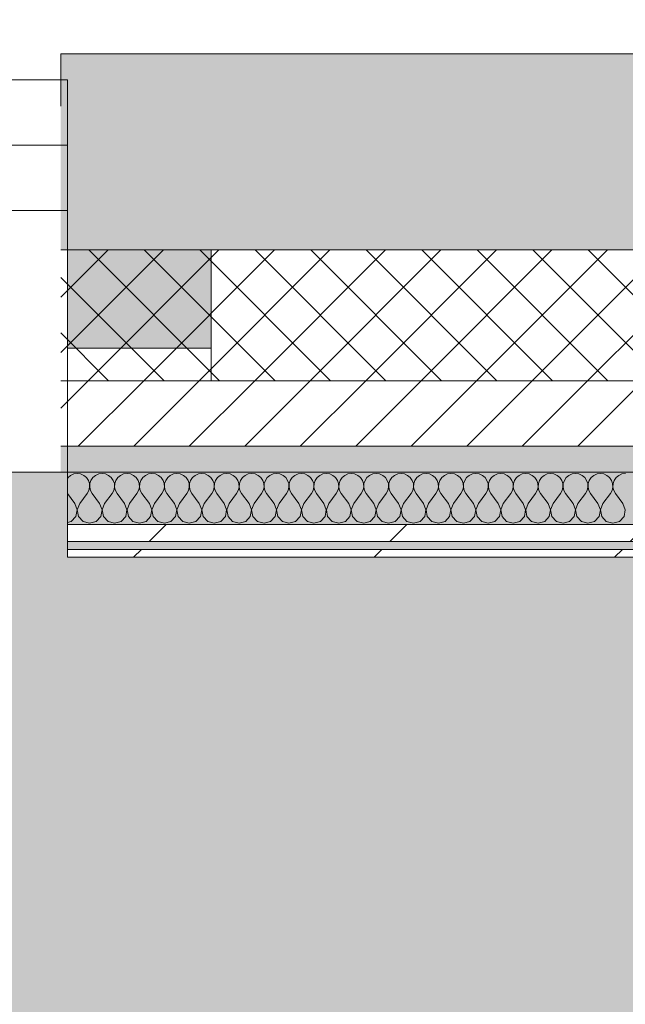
# Model space of a CAD drawing. Header units: millimetres. Extents: x -30280 to 19093, y -19247 to 4746.
# Tile 184 of 198: x -5873 to -5410, y -12746 to -11993. Entities that reach past the tile are written whole.
import ezdxf

# ---------------------------------------------------------------- set-up
doc = ezdxf.new("R2010")
doc.units = ezdxf.units.MM
doc.header["$MEASUREMENT"] = 0
doc.linetypes.add('Wipeout_Contour', pattern=[1000, 0, -1000])
for name, color, linetype in [('12_FAÇ_Façana', 7, 'Continuous'), ('Nuevo_08_E_Envans secs', 7, 'Continuous'), ('Nuevo_14_PAV_Soft Light Grey 0554', 7, 'Continuous'), ('Ventanas Archicad', 7, 'Continuous')]:
    doc.layers.add(name, color=color, linetype=linetype)
for name, color, linetype, lineweight in [('12_FAÇ_Façana_Pluma_Nº__1', 7, 'Continuous', 5), ('12_FAÇ_Façana_Pluma_Nº__2', 8, 'Continuous', 5), ('12_FAÇ_Façana_Pluma_Nº__7', 7, 'Continuous', 5), ('Nuevo_08_E_Envans secs_Pluma_Nº__1', 7, 'Continuous', 5), ('Ventanas Archicad_Pluma_Nº__1', 7, 'Continuous', 5), ('Ventanas Archicad_Pluma_Nº__7', 7, 'Continuous', 5)]:
    doc.layers.add(name, color=color, linetype=linetype, lineweight=lineweight)
for name, color, linetype, lineweight, true_color in [('12_FAÇ_Façana_Pluma_Nº__102', 7, 'Continuous', 5, 0xcccccc), ('12_FAÇ_Façana_Pluma_Nº__174', 7, 'Continuous', 13, 0xe4ad2c), ('12_FAÇ_Façana_Pluma_Nº__176', 7, 'Continuous', 15, 0x93a0c6), ('Nuevo_08_E_Envans secs_Pluma_Nº__102', 7, 'Continuous', 5, 0xcccccc), ('Nuevo_08_E_Envans secs_Pluma_Nº__171', 171, 'Continuous', 13, 0xaaaaff), ('Nuevo_08_E_Envans secs_Pluma_Nº__177', 7, 'Continuous', 15, 0xf7e046), ('Nuevo_14_PAV_Soft Light Grey 0554_Pluma_Nº__245', 7, 'Continuous', 13, 0xe8e8e8)]:
    doc.layers.add(name, color=color, linetype=linetype, lineweight=lineweight, true_color=true_color)
pattern_1 = [(45, (0, 0), (-183.848, 183.848), [195, -65]), (45, (7e-14, 183.85), (-183.8478, 183.8478), [195, -65])]

# ---------------------------------------------------------------- blocks, each defined once
blk = doc.blocks.new('Forjado_1_1', base_point=(-28067.13, -1194.16))
at = {"layer": 'Nuevo_14_PAV_Soft Light Grey 0554_Pluma_Nº__245', "linetype": 'Continuous', "lineweight": 0, "true_color": 0xe8e8e8}
blk.add_hatch(color=254, dxfattribs=at).paths.add_polyline_path([(-28067.13, -1194.16), (-1631.11, -1193.63), (-1631.11, -6938.97), (-1556.11, -6938.97), (-1556.11, -7503.98), (-1616.26, -7503.98), (-1616.05, -11935.98), (-1564.89, -11935.98), (-1564.89, -12491.98), (-2024.11, -12491.98), (-2024.11, -12338.98), (-6997.39, -12338.98), (-6997.39, -12547.56), (-7503.39, -12547.56), (-7503.39, -12391.98), (-10667.85, -12391.98), (-10669.08, -13665), (-1552.89, -13674.56), (-1558.57, -16962.11), (375.41, -16966.17), (375.89, -16735.98), (1079.4, -16735.98), (1078.81, -17114.59), (2622.83, -17116.98), (2622.91, -17065.79), (5778.89, -17070.66), (5778.89, -16738.98), (6378.89, -16738.98), (6378.89, -12488.98), (5778.89, -12488.98), (5779.74, -11938.87), (5998.89, -11938.86), (5998.89, -7488.98), (5778.89, -7488.98), (5778.89, -6938.98), (5998.89, -6938.98), (5998.89, -1708.98), (5758.89, -1708.98), (5758.89, 1700.85), (-28050.85, 1700.85)])
at = {"layer": 'Nuevo_14_PAV_Soft Light Grey 0554_Pluma_Nº__245', "color": 254, "linetype": 'Continuous', "lineweight": 13, "true_color": 0xe8e8e8, "flags": 128}
blk.add_lwpolyline([(1079.4, -16735.98), (375.89, -16735.98), (375.41, -16966.17), (-1558.57, -16962.11), (-1552.89, -13674.56), (-10669.08, -13665), (-10667.85, -12391.98), (-7503.39, -12391.98), (-7503.39, -12547.56), (-6997.39, -12547.56), (-6997.39, -12338.98), (-2024.11, -12338.98), (-2024.11, -12491.98), (-1564.89, -12491.98), (-1564.89, -11935.98), (-1616.05, -11935.98), (-1616.26, -7503.98)], dxfattribs=at)
blk = doc.blocks.new('Muro_21_1', base_point=(-3301.11, -12338.98))
at = {"layer": '12_FAÇ_Façana_Pluma_Nº__102', "linetype": 'Continuous', "lineweight": 0, "true_color": 0xe5e5e5}
blk.add_hatch(color=254, dxfattribs=at).paths.add_polyline_path([(-5841.11, -12018.98), (-5841.11, -12168.98), (-3748.89, -12168.98), (-3748.89, -12018.98)])
at = {"layer": '12_FAÇ_Façana_Pluma_Nº__174', "linetype": 'Continuous', "lineweight": 13, "true_color": 0xe4ad2c}
h = blk.add_hatch(dxfattribs=at)
h.set_pattern_fill('SATE_Aislamiento_0001', color=42, style=0, pattern_type=2)
h.set_pattern_definition([(45, (0, 0), (-21.213203, 21.213203), []), (135, (0, 0), (21.213203, 21.213203), [])])
h.paths.add_polyline_path([(-5841.11, -12268.98), (-3748.89, -12268.98), (-3748.89, -12168.98), (-5841.11, -12168.98)])
at = {"layer": '12_FAÇ_Façana_Pluma_Nº__176', "linetype": 'Continuous', "lineweight": 0, "true_color": 0x495063}
blk.add_hatch(color=251, dxfattribs=at).paths.add_polyline_path([(-5841.11, -12338.98), (-3748.89, -12338.98), (-3748.89, -12318.98), (-5841.11, -12318.98)])
at = {"layer": '12_FAÇ_Façana_Pluma_Nº__2', "linetype": 'Continuous', "lineweight": 5}
h = blk.add_hatch(dxfattribs=at)
h.set_pattern_fill('Ceramic_0001', color=8, style=0, pattern_type=2)
h.set_pattern_definition([(45, (0, 0), (-21.213203, 21.213203), [])])
h.paths.add_polyline_path([(-5841.11, -12318.98), (-3748.89, -12318.98), (-3748.89, -12268.98), (-5841.11, -12268.98)])
at = {"layer": '12_FAÇ_Façana_Pluma_Nº__7', "color": 7, "linetype": 'Continuous', "lineweight": 5}
for p, q in [((-5841.11, -12168.98), (-3748.89, -12168.98)), ((-5841.11, -12268.98), (-3748.89, -12268.98)), ((-5841.11, -12318.98), (-3748.89, -12318.98))]:
    blk.add_line(p, q, dxfattribs=at)
at = {"layer": '12_FAÇ_Façana_Pluma_Nº__7', "color": 7, "linetype": 'Continuous', "lineweight": 5, "flags": 128}
for points in [[(-3748.89, -12018.98), (-5841.11, -12018.98)], [(-5841.11, -12018.98), (-5841.11, -12058.98)], [(-5841.11, -12338.98), (-3748.89, -12338.98)]]:
    blk.add_lwpolyline(points, dxfattribs=at)
blk = doc.blocks.new('Ventana Vertical Multi-Faja 27')
at = {"layer": 'Ventanas Archicad_Pluma_Nº__1', "color": 7, "linetype": 'Continuous', "lineweight": 5}
for p, q in [((-600, 50), (600, 50)), ((550, 0), (600, 0)), ((600, -50), (550, -50)), ((600, -180), (600, -155)), ((-600, -250), (600, -250))]:
    blk.add_line(p, q, dxfattribs=at)
at = {"layer": 'Ventanas Archicad_Pluma_Nº__7', "color": 7, "linetype": 'Continuous', "lineweight": 5}
for p, q in [((600, 50), (600, 30)), ((600, 30), (600, 0)), ((600, 30), (600, 0)), ((600, 0), (600, -50)), ((600, 0), (600, -50)), ((600, 0), (600, -50)), ((600, 0), (600, -50)), ((600, -50), (600, -80)), ((600, -50), (600, -80)), ((600, -80), (600, -155)), ((600, -80), (600, -155)), ((600, -180), (600, -230)), ((600, -230), (600, -250))]:
    blk.add_line(p, q, dxfattribs=at)
blk = doc.blocks.new('Muro_23_1', base_point=(-5841.11, -12338.98))
at = {"layer": '12_FAÇ_Façana', "linetype": 'Continuous', "lineweight": 0, "true_color": 0x000000}
h = blk.add_hatch(dxfattribs=at)
h.set_pattern_fill('Yeso_0001', color=18, style=0, pattern_type=2)
h.set_pattern_definition([(0, (0, 0), (0, 75), [0, -75])])
h.paths.add_polyline_path([(-5836.11, -12268.98), (-5726.11, -12268.98), (-5726.11, -12243.98), (-5836.11, -12243.98)])
at = {"layer": '12_FAÇ_Façana_Pluma_Nº__102', "linetype": 'Continuous', "lineweight": 0, "true_color": 0xe5e5e5}
blk.add_hatch(color=254, dxfattribs=at).paths.add_polyline_path([(-5726.11, -12168.98), (-5836.11, -12058.98), (-5836.11, -12243.98), (-5726.11, -12243.98)])
at = {"layer": '12_FAÇ_Façana_Pluma_Nº__1', "color": 7, "linetype": 'Continuous', "lineweight": 5}
for p, q in [((-5836.11, -12268.98), (-5836.11, -12243.98)), ((-5836.11, -12243.98), (-5726.11, -12243.98)), ((-5726.11, -12243.98), (-5726.11, -12268.98)), ((-5726.11, -12268.98), (-5836.11, -12268.98))]:
    blk.add_line(p, q, dxfattribs=at)
at = {"layer": '12_FAÇ_Façana_Pluma_Nº__7', "color": 7, "linetype": 'Continuous', "lineweight": 5}
for p, q in [((-5836.11, -12038.98), (-5836.11, -12058.98)), ((-5836.11, -12058.98), (-5836.11, -12088.98)), ((-5836.11, -12058.98), (-5836.11, -12088.98)), ((-5836.11, -12088.98), (-5836.11, -12138.98)), ((-5836.11, -12088.98), (-5836.11, -12138.98)), ((-5836.11, -12138.98), (-5836.11, -12168.98)), ((-5836.11, -12138.98), (-5836.11, -12168.98)), ((-5836.11, -12168.98), (-5836.11, -12243.98)), ((-5836.11, -12168.98), (-5836.11, -12243.98)), ((-5726.11, -12168.98), (-5726.11, -12243.98)), ((-5836.11, -12268.98), (-5836.11, -12318.98)), ((-5836.11, -12318.98), (-5836.11, -12338.98))]:
    blk.add_line(p, q, dxfattribs=at)
at = {"layer": 'Ventanas Archicad', "color": 253, "linetype": 'Continuous', "lineweight": 5, "true_color": 0xa4a4a6, "zscale": 1000}
blk.add_blockref('Ventana Vertical Multi-Faja 27', (-6436.11, -12088.98), dxfattribs=at)
blk = doc.blocks.new('*X480')
at = {"layer": 'Nuevo_08_E_Envans secs_Pluma_Nº__102', "color": 254, "linetype": 'Continuous', "lineweight": 5, "true_color": 0xcccccc}
for p, q in [((-5835.6, -12343.03), (-5836.11, -12343.77)), ((-5833.58, -12341.35), (-5835.6, -12343.03)), ((-5831.17, -12340.29), (-5833.58, -12341.35)), ((-5828.57, -12339.93), (-5831.17, -12340.29)), ((-5825.97, -12340.29), (-5828.57, -12339.93)), ((-5823.56, -12341.35), (-5825.97, -12340.29)), ((-5821.54, -12343.03), (-5823.56, -12341.35)), ((-5820.05, -12345.19), (-5821.54, -12343.03)), ((-5816.55, -12343.03), (-5818.04, -12345.19)), ((-5814.53, -12341.35), (-5816.55, -12343.03)), ((-5812.13, -12340.29), (-5814.53, -12341.35)), ((-5809.52, -12339.93), (-5812.13, -12340.29)), ((-5806.92, -12340.29), (-5809.52, -12339.93)), ((-5804.52, -12341.35), (-5806.92, -12340.29)), ((-5802.49, -12343.03), (-5804.52, -12341.35)), ((-5801.01, -12345.19), (-5802.49, -12343.03)), ((-5797.51, -12343.03), (-5798.99, -12345.19)), ((-5795.48, -12341.35), (-5797.51, -12343.03)), ((-5793.08, -12340.29), (-5795.48, -12341.35)), ((-5790.48, -12339.93), (-5793.08, -12340.29)), ((-5787.87, -12340.29), (-5790.48, -12339.93)), ((-5785.47, -12341.35), (-5787.87, -12340.29)), ((-5783.45, -12343.03), (-5785.47, -12341.35)), ((-5781.96, -12345.19), (-5783.45, -12343.03)), ((-5778.46, -12343.03), (-5779.95, -12345.19)), ((-5776.44, -12341.35), (-5778.46, -12343.03)), ((-5774.03, -12340.29), (-5776.44, -12341.35)), ((-5771.43, -12339.93), (-5774.03, -12340.29)), ((-5768.83, -12340.29), (-5771.43, -12339.93)), ((-5766.42, -12341.35), (-5768.83, -12340.29)), ((-5764.4, -12343.03), (-5766.42, -12341.35)), ((-5762.91, -12345.19), (-5764.4, -12343.03)), ((-5759.41, -12343.03), (-5760.9, -12345.19)), ((-5757.39, -12341.35), (-5759.41, -12343.03)), ((-5754.98, -12340.29), (-5757.39, -12341.35)), ((-5752.38, -12339.93), (-5754.98, -12340.29)), ((-5749.78, -12340.29), (-5752.38, -12339.93)), ((-5747.37, -12341.35), (-5749.78, -12340.29)), ((-5745.35, -12343.03), (-5747.37, -12341.35)), ((-5743.86, -12345.19), (-5745.35, -12343.03)), ((-5740.36, -12343.03), (-5741.85, -12345.19)), ((-5738.34, -12341.35), (-5740.36, -12343.03)), ((-5735.94, -12340.29), (-5738.34, -12341.35)), ((-5733.33, -12339.93), (-5735.94, -12340.29)), ((-5730.73, -12340.29), (-5733.33, -12339.93)), ((-5728.33, -12341.35), (-5730.73, -12340.29)), ((-5726.3, -12343.03), (-5728.33, -12341.35)), ((-5724.81, -12345.19), (-5726.3, -12343.03)), ((-5721.32, -12343.03), (-5722.8, -12345.19)), ((-5719.29, -12341.35), (-5721.32, -12343.03)), ((-5716.89, -12340.29), (-5719.29, -12341.35)), ((-5714.29, -12339.93), (-5716.89, -12340.29)), ((-5711.68, -12340.29), (-5714.29, -12339.93)), ((-5709.28, -12341.35), (-5711.68, -12340.29)), ((-5707.26, -12343.03), (-5709.28, -12341.35)), ((-5705.77, -12345.19), (-5707.26, -12343.03)), ((-5702.27, -12343.03), (-5703.76, -12345.19)), ((-5700.25, -12341.35), (-5702.27, -12343.03)), ((-5697.84, -12340.29), (-5700.25, -12341.35)), ((-5695.24, -12339.93), (-5697.84, -12340.29)), ((-5692.64, -12340.29), (-5695.24, -12339.93)), ((-5690.23, -12341.35), (-5692.64, -12340.29)), ((-5688.21, -12343.03), (-5690.23, -12341.35)), ((-5686.72, -12345.19), (-5688.21, -12343.03)), ((-5683.22, -12343.03), (-5684.71, -12345.19)), ((-5681.2, -12341.35), (-5683.22, -12343.03)), ((-5678.79, -12340.29), (-5681.2, -12341.35)), ((-5676.19, -12339.93), (-5678.79, -12340.29)), ((-5673.59, -12340.29), (-5676.19, -12339.93)), ((-5671.18, -12341.35), (-5673.59, -12340.29)), ((-5669.16, -12343.03), (-5671.18, -12341.35)), ((-5667.67, -12345.19), (-5669.16, -12343.03)), ((-5664.17, -12343.03), (-5665.66, -12345.19)), ((-5662.15, -12341.35), (-5664.17, -12343.03)), ((-5659.75, -12340.29), (-5662.15, -12341.35)), ((-5657.14, -12339.93), (-5659.75, -12340.29)), ((-5654.54, -12340.29), (-5657.14, -12339.93)), ((-5652.14, -12341.35), (-5654.54, -12340.29)), ((-5650.11, -12343.03), (-5652.14, -12341.35)), ((-5648.62, -12345.19), (-5650.11, -12343.03)), ((-5645.13, -12343.03), (-5646.61, -12345.19)), ((-5643.1, -12341.35), (-5645.13, -12343.03)), ((-5640.7, -12340.29), (-5643.1, -12341.35)), ((-5638.1, -12339.93), (-5640.7, -12340.29)), ((-5635.49, -12340.29), (-5638.1, -12339.93)), ((-5633.09, -12341.35), (-5635.49, -12340.29)), ((-5631.06, -12343.03), (-5633.09, -12341.35)), ((-5629.58, -12345.19), (-5631.06, -12343.03)), ((-5626.08, -12343.03), (-5627.57, -12345.19)), ((-5624.05, -12341.35), (-5626.08, -12343.03)), ((-5621.65, -12340.29), (-5624.05, -12341.35)), ((-5619.05, -12339.93), (-5621.65, -12340.29)), ((-5616.45, -12340.29), (-5619.05, -12339.93)), ((-5614.04, -12341.35), (-5616.45, -12340.29)), ((-5612.02, -12343.03), (-5614.04, -12341.35)), ((-5610.53, -12345.19), (-5612.02, -12343.03)), ((-5607.03, -12343.03), (-5608.52, -12345.19)), ((-5605.01, -12341.35), (-5607.03, -12343.03)), ((-5602.6, -12340.29), (-5605.01, -12341.35)), ((-5600, -12339.93), (-5602.6, -12340.29)), ((-5597.4, -12340.29), (-5600, -12339.93)), ((-5594.99, -12341.35), (-5597.4, -12340.29)), ((-5592.97, -12343.03), (-5594.99, -12341.35)), ((-5591.48, -12345.19), (-5592.97, -12343.03)), ((-5587.98, -12343.03), (-5589.47, -12345.19)), ((-5585.96, -12341.35), (-5587.98, -12343.03)), ((-5583.55, -12340.29), (-5585.96, -12341.35)), ((-5580.95, -12339.93), (-5583.55, -12340.29)), ((-5578.35, -12340.29), (-5580.95, -12339.93)), ((-5575.95, -12341.35), (-5578.35, -12340.29)), ((-5573.92, -12343.03), (-5575.95, -12341.35)), ((-5572.43, -12345.19), (-5573.92, -12343.03)), ((-5568.94, -12343.03), (-5570.42, -12345.19)), ((-5566.91, -12341.35), (-5568.94, -12343.03)), ((-5564.51, -12340.29), (-5566.91, -12341.35)), ((-5561.9, -12339.93), (-5564.51, -12340.29)), ((-5559.3, -12340.29), (-5561.9, -12339.93)), ((-5556.9, -12341.35), (-5559.3, -12340.29)), ((-5554.87, -12343.03), (-5556.9, -12341.35)), ((-5553.39, -12345.19), (-5554.87, -12343.03)), ((-5549.89, -12343.03), (-5551.38, -12345.19)), ((-5547.86, -12341.35), (-5549.89, -12343.03)), ((-5545.46, -12340.29), (-5547.86, -12341.35)), ((-5542.86, -12339.93), (-5545.46, -12340.29)), ((-5540.25, -12340.29), (-5542.86, -12339.93)), ((-5537.85, -12341.35), (-5540.25, -12340.29)), ((-5535.83, -12343.03), (-5537.85, -12341.35)), ((-5534.34, -12345.19), (-5535.83, -12343.03)), ((-5530.84, -12343.03), (-5532.33, -12345.19)), ((-5528.82, -12341.35), (-5530.84, -12343.03)), ((-5526.41, -12340.29), (-5528.82, -12341.35)), ((-5523.81, -12339.93), (-5526.41, -12340.29)), ((-5521.21, -12340.29), (-5523.81, -12339.93)), ((-5518.8, -12341.35), (-5521.21, -12340.29)), ((-5516.78, -12343.03), (-5518.8, -12341.35)), ((-5515.29, -12345.19), (-5516.78, -12343.03)), ((-5511.79, -12343.03), (-5513.28, -12345.19)), ((-5509.77, -12341.35), (-5511.79, -12343.03)), ((-5507.36, -12340.29), (-5509.77, -12341.35)), ((-5504.76, -12339.93), (-5507.36, -12340.29)), ((-5502.16, -12340.29), (-5504.76, -12339.93)), ((-5499.75, -12341.35), (-5502.16, -12340.29)), ((-5497.73, -12343.03), (-5499.75, -12341.35)), ((-5496.24, -12345.19), (-5497.73, -12343.03)), ((-5492.74, -12343.03), (-5494.23, -12345.19)), ((-5490.72, -12341.35), (-5492.74, -12343.03)), ((-5488.32, -12340.29), (-5490.72, -12341.35)), ((-5485.71, -12339.93), (-5488.32, -12340.29)), ((-5483.11, -12340.29), (-5485.71, -12339.93)), ((-5480.71, -12341.35), (-5483.11, -12340.29)), ((-5478.68, -12343.03), (-5480.71, -12341.35)), ((-5477.2, -12345.19), (-5478.68, -12343.03)), ((-5473.7, -12343.03), (-5475.19, -12345.19)), ((-5471.67, -12341.35), (-5473.7, -12343.03)), ((-5469.27, -12340.29), (-5471.67, -12341.35)), ((-5466.67, -12339.93), (-5469.27, -12340.29)), ((-5464.06, -12340.29), (-5466.67, -12339.93)), ((-5461.66, -12341.35), (-5464.06, -12340.29)), ((-5459.64, -12343.03), (-5461.66, -12341.35)), ((-5458.15, -12345.19), (-5459.64, -12343.03)), ((-5454.65, -12343.03), (-5456.14, -12345.19)), ((-5452.63, -12341.35), (-5454.65, -12343.03)), ((-5450.22, -12340.29), (-5452.63, -12341.35)), ((-5447.62, -12339.93), (-5450.22, -12340.29)), ((-5445.02, -12340.29), (-5447.62, -12339.93)), ((-5442.61, -12341.35), (-5445.02, -12340.29)), ((-5440.59, -12343.03), (-5442.61, -12341.35)), ((-5439.1, -12345.19), (-5440.59, -12343.03)), ((-5435.6, -12343.03), (-5437.09, -12345.19)), ((-5433.58, -12341.35), (-5435.6, -12343.03)), ((-5431.17, -12340.29), (-5433.58, -12341.35)), ((-5428.57, -12339.93), (-5431.17, -12340.29)), ((-5425.97, -12340.29), (-5428.57, -12339.93)), ((-5423.56, -12341.35), (-5425.97, -12340.29)), ((-5421.54, -12343.03), (-5423.56, -12341.35)), ((-5420.05, -12345.19), (-5421.54, -12343.03)), ((-5416.55, -12343.03), (-5418.04, -12345.19)), ((-5414.53, -12341.35), (-5416.55, -12343.03)), ((-5412.13, -12340.29), (-5414.53, -12341.35)), ((-5409.52, -12339.93), (-5412.13, -12340.29)), ((-5819.21, -12347.68), (-5820.05, -12345.19)), ((-5819.68, -12352.87), (-5819.09, -12350.31)), ((-5819.09, -12350.31), (-5819.21, -12347.68)), ((-5818.88, -12347.68), (-5819.01, -12350.31)), ((-5819.01, -12350.31), (-5818.41, -12352.87)), ((-5818.04, -12345.19), (-5818.88, -12347.68)), ((-5800.17, -12347.68), (-5801.01, -12345.19)), ((-5800.63, -12352.87), (-5800.04, -12350.31)), ((-5800.04, -12350.31), (-5800.17, -12347.68)), ((-5799.83, -12347.68), (-5799.96, -12350.31)), ((-5799.96, -12350.31), (-5799.37, -12352.87)), ((-5798.99, -12345.19), (-5799.83, -12347.68)), ((-5781.12, -12347.68), (-5781.96, -12345.19)), ((-5781.59, -12352.87), (-5780.99, -12350.31)), ((-5780.99, -12350.31), (-5781.12, -12347.68)), ((-5780.79, -12347.68), (-5780.91, -12350.31)), ((-5780.91, -12350.31), (-5780.32, -12352.87)), ((-5779.95, -12345.19), (-5780.79, -12347.68)), ((-5762.07, -12347.68), (-5762.91, -12345.19)), ((-5762.54, -12352.87), (-5761.94, -12350.31)), ((-5761.94, -12350.31), (-5762.07, -12347.68)), ((-5761.74, -12347.68), (-5761.87, -12350.31)), ((-5761.87, -12350.31), (-5761.27, -12352.87)), ((-5760.9, -12345.19), (-5761.74, -12347.68)), ((-5743.02, -12347.68), (-5743.86, -12345.19)), ((-5743.49, -12352.87), (-5742.9, -12350.31)), ((-5742.9, -12350.31), (-5743.02, -12347.68)), ((-5742.69, -12347.68), (-5742.82, -12350.31)), ((-5742.82, -12350.31), (-5742.22, -12352.87)), ((-5741.85, -12345.19), (-5742.69, -12347.68)), ((-5723.98, -12347.68), (-5724.81, -12345.19)), ((-5724.44, -12352.87), (-5723.85, -12350.31)), ((-5723.85, -12350.31), (-5723.98, -12347.68)), ((-5723.64, -12347.68), (-5723.77, -12350.31)), ((-5723.77, -12350.31), (-5723.18, -12352.87)), ((-5722.8, -12345.19), (-5723.64, -12347.68)), ((-5704.93, -12347.68), (-5705.77, -12345.19)), ((-5705.4, -12352.87), (-5704.8, -12350.31)), ((-5704.8, -12350.31), (-5704.93, -12347.68)), ((-5704.6, -12347.68), (-5704.72, -12350.31)), ((-5704.72, -12350.31), (-5704.13, -12352.87)), ((-5703.76, -12345.19), (-5704.6, -12347.68)), ((-5685.88, -12347.68), (-5686.72, -12345.19)), ((-5686.35, -12352.87), (-5685.75, -12350.31)), ((-5685.75, -12350.31), (-5685.88, -12347.68)), ((-5685.55, -12347.68), (-5685.68, -12350.31)), ((-5685.68, -12350.31), (-5685.08, -12352.87)), ((-5684.71, -12345.19), (-5685.55, -12347.68)), ((-5666.83, -12347.68), (-5667.67, -12345.19)), ((-5667.3, -12352.87), (-5666.71, -12350.31)), ((-5666.71, -12350.31), (-5666.83, -12347.68)), ((-5666.5, -12347.68), (-5666.63, -12350.31)), ((-5666.63, -12350.31), (-5666.03, -12352.87)), ((-5665.66, -12345.19), (-5666.5, -12347.68)), ((-5647.78, -12347.68), (-5648.62, -12345.19)), ((-5648.25, -12352.87), (-5647.66, -12350.31)), ((-5647.66, -12350.31), (-5647.78, -12347.68)), ((-5647.45, -12347.68), (-5647.58, -12350.31)), ((-5647.58, -12350.31), (-5646.99, -12352.87)), ((-5646.61, -12345.19), (-5647.45, -12347.68)), ((-5628.74, -12347.68), (-5629.58, -12345.19)), ((-5629.2, -12352.87), (-5628.61, -12350.31)), ((-5628.61, -12350.31), (-5628.74, -12347.68)), ((-5628.41, -12347.68), (-5628.53, -12350.31)), ((-5628.53, -12350.31), (-5627.94, -12352.87)), ((-5627.57, -12345.19), (-5628.41, -12347.68)), ((-5609.69, -12347.68), (-5610.53, -12345.19)), ((-5610.16, -12352.87), (-5609.56, -12350.31)), ((-5609.56, -12350.31), (-5609.69, -12347.68)), ((-5609.36, -12347.68), (-5609.49, -12350.31)), ((-5609.49, -12350.31), (-5608.89, -12352.87)), ((-5608.52, -12345.19), (-5609.36, -12347.68)), ((-5590.64, -12347.68), (-5591.48, -12345.19)), ((-5591.11, -12352.87), (-5590.51, -12350.31)), ((-5590.51, -12350.31), (-5590.64, -12347.68)), ((-5590.31, -12347.68), (-5590.44, -12350.31)), ((-5590.44, -12350.31), (-5589.84, -12352.87)), ((-5589.47, -12345.19), (-5590.31, -12347.68)), ((-5571.59, -12347.68), (-5572.43, -12345.19)), ((-5572.06, -12352.87), (-5571.47, -12350.31)), ((-5571.47, -12350.31), (-5571.59, -12347.68)), ((-5571.26, -12347.68), (-5571.39, -12350.31)), ((-5571.39, -12350.31), (-5570.8, -12352.87)), ((-5570.42, -12345.19), (-5571.26, -12347.68)), ((-5552.55, -12347.68), (-5553.39, -12345.19)), ((-5553.01, -12352.87), (-5552.42, -12350.31)), ((-5552.42, -12350.31), (-5552.55, -12347.68)), ((-5552.22, -12347.68), (-5552.34, -12350.31)), ((-5552.34, -12350.31), (-5551.75, -12352.87)), ((-5551.38, -12345.19), (-5552.22, -12347.68)), ((-5533.5, -12347.68), (-5534.34, -12345.19)), ((-5533.97, -12352.87), (-5533.37, -12350.31)), ((-5533.37, -12350.31), (-5533.5, -12347.68)), ((-5533.17, -12347.68), (-5533.29, -12350.31)), ((-5533.29, -12350.31), (-5532.7, -12352.87)), ((-5532.33, -12345.19), (-5533.17, -12347.68)), ((-5514.45, -12347.68), (-5515.29, -12345.19)), ((-5514.92, -12352.87), (-5514.32, -12350.31)), ((-5514.32, -12350.31), (-5514.45, -12347.68)), ((-5514.12, -12347.68), (-5514.25, -12350.31)), ((-5514.25, -12350.31), (-5513.65, -12352.87)), ((-5513.28, -12345.19), (-5514.12, -12347.68)), ((-5495.4, -12347.68), (-5496.24, -12345.19)), ((-5495.87, -12352.87), (-5495.28, -12350.31)), ((-5495.28, -12350.31), (-5495.4, -12347.68)), ((-5495.07, -12347.68), (-5495.2, -12350.31)), ((-5495.2, -12350.31), (-5494.6, -12352.87)), ((-5494.23, -12345.19), (-5495.07, -12347.68)), ((-5476.36, -12347.68), (-5477.2, -12345.19)), ((-5476.82, -12352.87), (-5476.23, -12350.31)), ((-5476.23, -12350.31), (-5476.36, -12347.68)), ((-5476.02, -12347.68), (-5476.15, -12350.31)), ((-5476.15, -12350.31), (-5475.56, -12352.87)), ((-5475.19, -12345.19), (-5476.02, -12347.68)), ((-5457.31, -12347.68), (-5458.15, -12345.19)), ((-5457.78, -12352.87), (-5457.18, -12350.31)), ((-5457.18, -12350.31), (-5457.31, -12347.68)), ((-5456.98, -12347.68), (-5457.1, -12350.31)), ((-5457.1, -12350.31), (-5456.51, -12352.87)), ((-5456.14, -12345.19), (-5456.98, -12347.68)), ((-5438.26, -12347.68), (-5439.1, -12345.19)), ((-5438.73, -12352.87), (-5438.13, -12350.31)), ((-5438.13, -12350.31), (-5438.26, -12347.68)), ((-5437.93, -12347.68), (-5438.06, -12350.31)), ((-5438.06, -12350.31), (-5437.46, -12352.87)), ((-5437.09, -12345.19), (-5437.93, -12347.68)), ((-5419.21, -12347.68), (-5420.05, -12345.19)), ((-5419.68, -12352.87), (-5419.09, -12350.31)), ((-5419.09, -12350.31), (-5419.21, -12347.68)), ((-5418.88, -12347.68), (-5419.01, -12350.31)), ((-5419.01, -12350.31), (-5418.41, -12352.87)), ((-5418.04, -12345.19), (-5418.88, -12347.68)), ((-5830.48, -12362.79), (-5836.11, -12355.27)), ((-5826.67, -12362.79), (-5820.95, -12355.17)), ((-5820.95, -12355.17), (-5819.68, -12352.87)), ((-5818.41, -12352.87), (-5817.14, -12355.17)), ((-5811.43, -12362.79), (-5817.14, -12355.17)), ((-5807.62, -12362.79), (-5801.9, -12355.17)), ((-5801.9, -12355.17), (-5800.63, -12352.87)), ((-5799.37, -12352.87), (-5798.1, -12355.17)), ((-5792.38, -12362.79), (-5798.1, -12355.17)), ((-5788.57, -12362.79), (-5782.86, -12355.17)), ((-5782.86, -12355.17), (-5781.59, -12352.87)), ((-5780.32, -12352.87), (-5779.05, -12355.17)), ((-5773.33, -12362.79), (-5779.05, -12355.17)), ((-5769.52, -12362.79), (-5763.81, -12355.17)), ((-5763.81, -12355.17), (-5762.54, -12352.87)), ((-5761.27, -12352.87), (-5760, -12355.17)), ((-5754.29, -12362.79), (-5760, -12355.17)), ((-5750.48, -12362.79), (-5744.76, -12355.17)), ((-5744.76, -12355.17), (-5743.49, -12352.87)), ((-5742.22, -12352.87), (-5740.95, -12355.17)), ((-5735.24, -12362.79), (-5740.95, -12355.17)), ((-5731.43, -12362.79), (-5725.71, -12355.17)), ((-5725.71, -12355.17), (-5724.44, -12352.87)), ((-5723.18, -12352.87), (-5721.9, -12355.17)), ((-5716.19, -12362.79), (-5721.9, -12355.17)), ((-5712.38, -12362.79), (-5706.67, -12355.17)), ((-5706.67, -12355.17), (-5705.4, -12352.87)), ((-5704.13, -12352.87), (-5702.86, -12355.17)), ((-5697.14, -12362.79), (-5702.86, -12355.17)), ((-5693.33, -12362.79), (-5687.62, -12355.17)), ((-5687.62, -12355.17), (-5686.35, -12352.87)), ((-5685.08, -12352.87), (-5683.81, -12355.17)), ((-5678.1, -12362.79), (-5683.81, -12355.17)), ((-5674.29, -12362.79), (-5668.57, -12355.17)), ((-5668.57, -12355.17), (-5667.3, -12352.87)), ((-5666.03, -12352.87), (-5664.76, -12355.17)), ((-5659.05, -12362.79), (-5664.76, -12355.17)), ((-5655.24, -12362.79), (-5649.52, -12355.17)), ((-5649.52, -12355.17), (-5648.25, -12352.87)), ((-5646.99, -12352.87), (-5645.71, -12355.17)), ((-5640, -12362.79), (-5645.71, -12355.17)), ((-5636.19, -12362.79), (-5630.48, -12355.17)), ((-5630.48, -12355.17), (-5629.2, -12352.87)), ((-5627.94, -12352.87), (-5626.67, -12355.17)), ((-5620.95, -12362.79), (-5626.67, -12355.17)), ((-5617.14, -12362.79), (-5611.43, -12355.17)), ((-5611.43, -12355.17), (-5610.16, -12352.87)), ((-5608.89, -12352.87), (-5607.62, -12355.17)), ((-5601.9, -12362.79), (-5607.62, -12355.17)), ((-5598.1, -12362.79), (-5592.38, -12355.17)), ((-5592.38, -12355.17), (-5591.11, -12352.87)), ((-5589.84, -12352.87), (-5588.57, -12355.17)), ((-5582.86, -12362.79), (-5588.57, -12355.17)), ((-5579.05, -12362.79), (-5573.33, -12355.17)), ((-5573.33, -12355.17), (-5572.06, -12352.87)), ((-5570.8, -12352.87), (-5569.52, -12355.17)), ((-5563.81, -12362.79), (-5569.52, -12355.17)), ((-5560, -12362.79), (-5554.29, -12355.17)), ((-5554.29, -12355.17), (-5553.01, -12352.87)), ((-5551.75, -12352.87), (-5550.48, -12355.17)), ((-5544.76, -12362.79), (-5550.48, -12355.17)), ((-5540.95, -12362.79), (-5535.24, -12355.17)), ((-5535.24, -12355.17), (-5533.97, -12352.87)), ((-5532.7, -12352.87), (-5531.43, -12355.17)), ((-5525.71, -12362.79), (-5531.43, -12355.17)), ((-5521.9, -12362.79), (-5516.19, -12355.17)), ((-5516.19, -12355.17), (-5514.92, -12352.87)), ((-5513.65, -12352.87), (-5512.38, -12355.17)), ((-5506.67, -12362.79), (-5512.38, -12355.17)), ((-5502.86, -12362.79), (-5497.14, -12355.17)), ((-5497.14, -12355.17), (-5495.87, -12352.87)), ((-5494.6, -12352.87), (-5493.33, -12355.17)), ((-5487.62, -12362.79), (-5493.33, -12355.17)), ((-5483.81, -12362.79), (-5478.1, -12355.17)), ((-5478.1, -12355.17), (-5476.82, -12352.87)), ((-5475.56, -12352.87), (-5474.29, -12355.17)), ((-5468.57, -12362.79), (-5474.29, -12355.17)), ((-5464.76, -12362.79), (-5459.05, -12355.17)), ((-5459.05, -12355.17), (-5457.78, -12352.87)), ((-5456.51, -12352.87), (-5455.24, -12355.17)), ((-5449.52, -12362.79), (-5455.24, -12355.17)), ((-5445.71, -12362.79), (-5440, -12355.17)), ((-5440, -12355.17), (-5438.73, -12352.87)), ((-5437.46, -12352.87), (-5436.19, -12355.17)), ((-5430.48, -12362.79), (-5436.19, -12355.17)), ((-5426.67, -12362.79), (-5420.95, -12355.17)), ((-5420.95, -12355.17), (-5419.68, -12352.87)), ((-5418.41, -12352.87), (-5417.14, -12355.17)), ((-5411.43, -12362.79), (-5417.14, -12355.17)), ((-5828.61, -12367.64), (-5830.48, -12362.79)), ((-5829.58, -12372.76), (-5828.61, -12367.64)), ((-5826.67, -12362.79), (-5828.53, -12367.64)), ((-5828.53, -12367.64), (-5827.57, -12372.76)), ((-5809.56, -12367.64), (-5811.43, -12362.79)), ((-5810.53, -12372.76), (-5809.56, -12367.64)), ((-5807.62, -12362.79), (-5809.49, -12367.64)), ((-5809.49, -12367.64), (-5808.52, -12372.76)), ((-5790.51, -12367.64), (-5792.38, -12362.79)), ((-5791.48, -12372.76), (-5790.51, -12367.64)), ((-5788.57, -12362.79), (-5790.44, -12367.64)), ((-5790.44, -12367.64), (-5789.47, -12372.76)), ((-5771.47, -12367.64), (-5773.33, -12362.79)), ((-5772.43, -12372.76), (-5771.47, -12367.64)), ((-5769.52, -12362.79), (-5771.39, -12367.64)), ((-5771.39, -12367.64), (-5770.42, -12372.76)), ((-5752.42, -12367.64), (-5754.29, -12362.79)), ((-5753.39, -12372.76), (-5752.42, -12367.64)), ((-5750.48, -12362.79), (-5752.34, -12367.64)), ((-5752.34, -12367.64), (-5751.38, -12372.76)), ((-5733.37, -12367.64), (-5735.24, -12362.79)), ((-5734.34, -12372.76), (-5733.37, -12367.64)), ((-5731.43, -12362.79), (-5733.29, -12367.64)), ((-5733.29, -12367.64), (-5732.33, -12372.76)), ((-5714.32, -12367.64), (-5716.19, -12362.79)), ((-5715.29, -12372.76), (-5714.32, -12367.64)), ((-5712.38, -12362.79), (-5714.25, -12367.64)), ((-5714.25, -12367.64), (-5713.28, -12372.76)), ((-5695.28, -12367.64), (-5697.14, -12362.79)), ((-5696.24, -12372.76), (-5695.28, -12367.64)), ((-5693.33, -12362.79), (-5695.2, -12367.64)), ((-5695.2, -12367.64), (-5694.23, -12372.76)), ((-5676.23, -12367.64), (-5678.1, -12362.79)), ((-5677.2, -12372.76), (-5676.23, -12367.64)), ((-5674.29, -12362.79), (-5676.15, -12367.64)), ((-5676.15, -12367.64), (-5675.19, -12372.76)), ((-5657.18, -12367.64), (-5659.05, -12362.79)), ((-5658.15, -12372.76), (-5657.18, -12367.64)), ((-5655.24, -12362.79), (-5657.1, -12367.64)), ((-5657.1, -12367.64), (-5656.14, -12372.76)), ((-5638.13, -12367.64), (-5640, -12362.79)), ((-5639.1, -12372.76), (-5638.13, -12367.64)), ((-5636.19, -12362.79), (-5638.06, -12367.64)), ((-5638.06, -12367.64), (-5637.09, -12372.76)), ((-5619.09, -12367.64), (-5620.95, -12362.79)), ((-5620.05, -12372.76), (-5619.09, -12367.64)), ((-5617.14, -12362.79), (-5619.01, -12367.64)), ((-5619.01, -12367.64), (-5618.04, -12372.76)), ((-5600.04, -12367.64), (-5601.9, -12362.79)), ((-5601.01, -12372.76), (-5600.04, -12367.64)), ((-5598.1, -12362.79), (-5599.96, -12367.64)), ((-5599.96, -12367.64), (-5598.99, -12372.76)), ((-5580.99, -12367.64), (-5582.86, -12362.79)), ((-5581.96, -12372.76), (-5580.99, -12367.64)), ((-5579.05, -12362.79), (-5580.91, -12367.64)), ((-5580.91, -12367.64), (-5579.95, -12372.76)), ((-5561.94, -12367.64), (-5563.81, -12362.79)), ((-5562.91, -12372.76), (-5561.94, -12367.64)), ((-5560, -12362.79), (-5561.87, -12367.64)), ((-5561.87, -12367.64), (-5560.9, -12372.76)), ((-5542.9, -12367.64), (-5544.76, -12362.79)), ((-5543.86, -12372.76), (-5542.9, -12367.64)), ((-5540.95, -12362.79), (-5542.82, -12367.64)), ((-5542.82, -12367.64), (-5541.85, -12372.76)), ((-5523.85, -12367.64), (-5525.71, -12362.79)), ((-5524.81, -12372.76), (-5523.85, -12367.64)), ((-5521.9, -12362.79), (-5523.77, -12367.64)), ((-5523.77, -12367.64), (-5522.8, -12372.76)), ((-5504.8, -12367.64), (-5506.67, -12362.79)), ((-5505.77, -12372.76), (-5504.8, -12367.64)), ((-5502.86, -12362.79), (-5504.72, -12367.64)), ((-5504.72, -12367.64), (-5503.76, -12372.76)), ((-5485.75, -12367.64), (-5487.62, -12362.79)), ((-5486.72, -12372.76), (-5485.75, -12367.64)), ((-5483.81, -12362.79), (-5485.68, -12367.64)), ((-5485.68, -12367.64), (-5484.71, -12372.76)), ((-5466.71, -12367.64), (-5468.57, -12362.79)), ((-5467.67, -12372.76), (-5466.71, -12367.64)), ((-5464.76, -12362.79), (-5466.63, -12367.64)), ((-5466.63, -12367.64), (-5465.66, -12372.76)), ((-5447.66, -12367.64), (-5449.52, -12362.79)), ((-5448.62, -12372.76), (-5447.66, -12367.64)), ((-5445.71, -12362.79), (-5447.58, -12367.64)), ((-5447.58, -12367.64), (-5446.61, -12372.76)), ((-5428.61, -12367.64), (-5430.48, -12362.79)), ((-5429.58, -12372.76), (-5428.61, -12367.64)), ((-5426.67, -12362.79), (-5428.53, -12367.64)), ((-5428.53, -12367.64), (-5427.57, -12372.76)), ((-5409.56, -12367.64), (-5411.43, -12362.79)), ((-5410.53, -12372.76), (-5409.56, -12367.64)), ((-5833.09, -12376.6), (-5829.58, -12372.76)), ((-5827.57, -12372.76), (-5824.05, -12376.6)), ((-5814.04, -12376.6), (-5810.53, -12372.76)), ((-5808.52, -12372.76), (-5805.01, -12376.6)), ((-5794.99, -12376.6), (-5791.48, -12372.76)), ((-5789.47, -12372.76), (-5785.96, -12376.6)), ((-5775.95, -12376.6), (-5772.43, -12372.76)), ((-5770.42, -12372.76), (-5766.91, -12376.6)), ((-5756.9, -12376.6), (-5753.39, -12372.76)), ((-5751.38, -12372.76), (-5747.86, -12376.6)), ((-5737.85, -12376.6), (-5734.34, -12372.76)), ((-5732.33, -12372.76), (-5728.82, -12376.6)), ((-5718.8, -12376.6), (-5715.29, -12372.76)), ((-5713.28, -12372.76), (-5709.77, -12376.6)), ((-5699.75, -12376.6), (-5696.24, -12372.76)), ((-5694.23, -12372.76), (-5690.72, -12376.6)), ((-5680.71, -12376.6), (-5677.2, -12372.76)), ((-5675.19, -12372.76), (-5671.67, -12376.6)), ((-5661.66, -12376.6), (-5658.15, -12372.76)), ((-5656.14, -12372.76), (-5652.63, -12376.6)), ((-5642.61, -12376.6), (-5639.1, -12372.76)), ((-5637.09, -12372.76), (-5633.58, -12376.6)), ((-5623.56, -12376.6), (-5620.05, -12372.76)), ((-5618.04, -12372.76), (-5614.53, -12376.6)), ((-5604.52, -12376.6), (-5601.01, -12372.76)), ((-5598.99, -12372.76), (-5595.48, -12376.6)), ((-5585.47, -12376.6), (-5581.96, -12372.76)), ((-5579.95, -12372.76), (-5576.44, -12376.6)), ((-5566.42, -12376.6), (-5562.91, -12372.76)), ((-5560.9, -12372.76), (-5557.39, -12376.6)), ((-5547.37, -12376.6), (-5543.86, -12372.76)), ((-5541.85, -12372.76), (-5538.34, -12376.6)), ((-5528.33, -12376.6), (-5524.81, -12372.76)), ((-5522.8, -12372.76), (-5519.29, -12376.6)), ((-5509.28, -12376.6), (-5505.77, -12372.76)), ((-5503.76, -12372.76), (-5500.25, -12376.6)), ((-5490.23, -12376.6), (-5486.72, -12372.76)), ((-5484.71, -12372.76), (-5481.2, -12376.6)), ((-5471.18, -12376.6), (-5467.67, -12372.76)), ((-5465.66, -12372.76), (-5462.15, -12376.6)), ((-5452.14, -12376.6), (-5448.62, -12372.76)), ((-5446.61, -12372.76), (-5443.1, -12376.6)), ((-5433.09, -12376.6), (-5429.58, -12372.76)), ((-5427.57, -12372.76), (-5424.05, -12376.6)), ((-5414.04, -12376.6), (-5410.53, -12372.76)), ((-5836.11, -12377.46), (-5833.09, -12376.6)), ((-5824.05, -12376.6), (-5819.05, -12378.02)), ((-5819.05, -12378.02), (-5814.04, -12376.6)), ((-5805.01, -12376.6), (-5800, -12378.02)), ((-5800, -12378.02), (-5794.99, -12376.6)), ((-5785.96, -12376.6), (-5780.95, -12378.02)), ((-5780.95, -12378.02), (-5775.95, -12376.6)), ((-5766.91, -12376.6), (-5761.9, -12378.02)), ((-5761.9, -12378.02), (-5756.9, -12376.6)), ((-5747.86, -12376.6), (-5742.86, -12378.02)), ((-5742.86, -12378.02), (-5737.85, -12376.6)), ((-5728.82, -12376.6), (-5723.81, -12378.02)), ((-5723.81, -12378.02), (-5718.8, -12376.6)), ((-5709.77, -12376.6), (-5704.76, -12378.02)), ((-5704.76, -12378.02), (-5699.75, -12376.6)), ((-5690.72, -12376.6), (-5685.71, -12378.02)), ((-5685.71, -12378.02), (-5680.71, -12376.6)), ((-5671.67, -12376.6), (-5666.67, -12378.02)), ((-5666.67, -12378.02), (-5661.66, -12376.6)), ((-5652.63, -12376.6), (-5647.62, -12378.02)), ((-5647.62, -12378.02), (-5642.61, -12376.6)), ((-5633.58, -12376.6), (-5628.57, -12378.02)), ((-5628.57, -12378.02), (-5623.56, -12376.6)), ((-5614.53, -12376.6), (-5609.52, -12378.02)), ((-5609.52, -12378.02), (-5604.52, -12376.6)), ((-5595.48, -12376.6), (-5590.48, -12378.02)), ((-5590.48, -12378.02), (-5585.47, -12376.6)), ((-5576.44, -12376.6), (-5571.43, -12378.02)), ((-5571.43, -12378.02), (-5566.42, -12376.6)), ((-5557.39, -12376.6), (-5552.38, -12378.02)), ((-5552.38, -12378.02), (-5547.37, -12376.6)), ((-5538.34, -12376.6), (-5533.33, -12378.02)), ((-5533.33, -12378.02), (-5528.33, -12376.6)), ((-5519.29, -12376.6), (-5514.29, -12378.02)), ((-5514.29, -12378.02), (-5509.28, -12376.6)), ((-5500.25, -12376.6), (-5495.24, -12378.02)), ((-5495.24, -12378.02), (-5490.23, -12376.6)), ((-5481.2, -12376.6), (-5476.19, -12378.02)), ((-5476.19, -12378.02), (-5471.18, -12376.6)), ((-5462.15, -12376.6), (-5457.14, -12378.02)), ((-5457.14, -12378.02), (-5452.14, -12376.6)), ((-5443.1, -12376.6), (-5438.1, -12378.02)), ((-5438.1, -12378.02), (-5433.09, -12376.6)), ((-5424.05, -12376.6), (-5419.05, -12378.02)), ((-5419.05, -12378.02), (-5414.04, -12376.6))]:
    blk.add_line(p, q, dxfattribs=at)
blk = doc.blocks.new('Muro_126_1', base_point=(-5836.11, -12403.98))
at = {"layer": 'Nuevo_08_E_Envans secs_Pluma_Nº__1', "color": 7, "linetype": 'Continuous', "lineweight": 5, "flags": 128}
blk.add_lwpolyline([(-3748.89, -12338.98), (-5836.11, -12338.98)], dxfattribs=at)
at = {"color": 254, "linetype": 'Wipeout_Contour', "lineweight": 0, "ltscale": 53018.862668}
blk.add_wipeout([(-5836.11, -12391.98), (-3301.11, -12391.98), (-3301.11, -12378.98), (-5836.11, -12378.98)], dxfattribs=at).dxf.layer = 'Nuevo_08_E_Envans secs'
at = {"color": 254, "linetype": 'Wipeout_Contour', "lineweight": 0, "ltscale": 53076.863773}
blk.add_wipeout([(-5836.11, -12403.98), (-3301.11, -12403.98), (-3301.11, -12397.98), (-5836.11, -12397.98)], dxfattribs=at).dxf.layer = 'Nuevo_08_E_Envans secs'
at = {"layer": 'Nuevo_08_E_Envans secs_Pluma_Nº__171', "linetype": 'Continuous', "lineweight": 13, "true_color": 0xaaaaff}
h = blk.add_hatch(dxfattribs=at)
h.set_pattern_fill('Panellat_HPL_0001', color=161, style=0, pattern_type=2)
h.set_pattern_definition(pattern_1)
h.paths.add_polyline_path([(-5836.11, -12403.98), (-3301.11, -12403.98), (-3301.11, -12397.98), (-5836.11, -12397.98)])
at = {"layer": 'Nuevo_08_E_Envans secs_Pluma_Nº__177', "linetype": 'Continuous', "lineweight": 15, "true_color": 0xf7e046}
h = blk.add_hatch(dxfattribs=at)
h.set_pattern_fill('Panellat_HPL_0001', color=53, style=0, pattern_type=2)
h.set_pattern_definition(pattern_1)
h.paths.add_polyline_path([(-5836.11, -12391.98), (-3301.11, -12391.98), (-3301.11, -12378.98), (-5836.11, -12378.98)])
at = {"layer": 'Nuevo_08_E_Envans secs_Pluma_Nº__1', "color": 7, "linetype": 'Continuous', "lineweight": 5}
for p, q in [((-5836.11, -12378.98), (-3301.11, -12378.98)), ((-5836.11, -12391.98), (-3301.11, -12391.98)), ((-5836.11, -12397.98), (-3301.11, -12397.98))]:
    blk.add_line(p, q, dxfattribs=at)
at = {"layer": 'Nuevo_08_E_Envans secs_Pluma_Nº__1', "color": 7, "linetype": 'Continuous', "lineweight": 5, "flags": 128}
for points in [[(-5836.11, -12378.98), (-5836.11, -12338.98)], [(-5836.11, -12391.98), (-5836.11, -12378.98)], [(-5836.11, -12397.98), (-5836.11, -12391.98)], [(-5836.11, -12403.98), (-5836.11, -12397.98)], [(-5836.11, -12403.98), (-3301.11, -12403.98)]]:
    blk.add_lwpolyline(points, dxfattribs=at)
at = {"layer": 'Nuevo_08_E_Envans secs', "color": 7, "lineweight": 20}
blk.add_blockref('*X480', (0, 0), dxfattribs=at)

msp = doc.modelspace()

# ---------------------------------------------------------------- block references
at = {"layer": '12_FAÇ_Façana', "color": 7, "lineweight": 20}
for name, p in [('Muro_21_1', (-3301.11, -12338.98)), ('Muro_23_1', (-5841.11, -12338.98))]:
    msp.add_blockref(name, p, dxfattribs=at)
at = {"layer": 'Nuevo_14_PAV_Soft Light Grey 0554', "color": 254, "linetype": 'Continuous', "lineweight": 13, "true_color": 0xe8e8e8}
msp.add_blockref('Forjado_1_1', (-28067.13, -1194.16), dxfattribs=at)

# ---------------------------------------------------------------- next in the draw order: block references
at = {"layer": 'Nuevo_08_E_Envans secs', "color": 7, "lineweight": 20}
msp.add_blockref('Muro_126_1', (-5836.11, -12403.98), dxfattribs=at)

doc.saveas('drawing.dxf')
